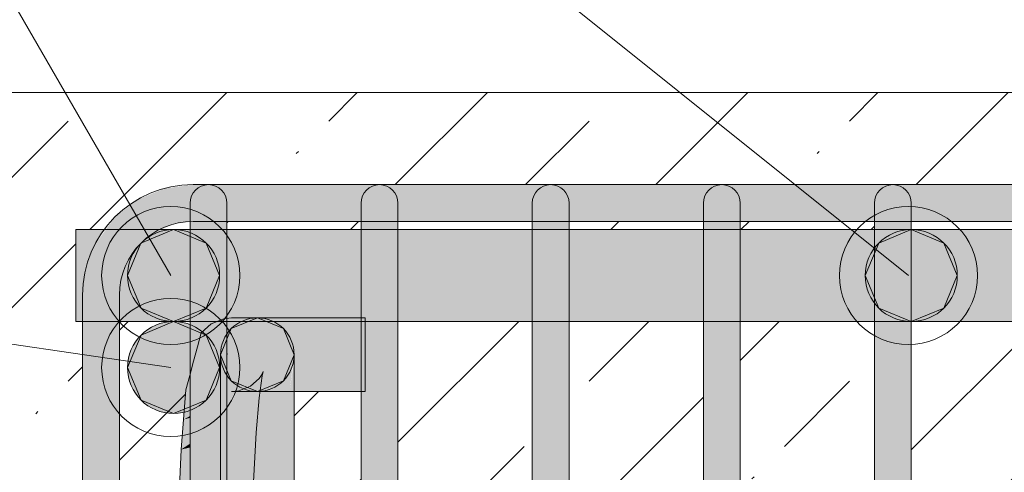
# Model space of a CAD drawing. Header units: millimetres. Extents: x 4307 to 42792, y 1610 to 10025.
# Tile 42 of 256: x 5410 to 5677, y 8817 to 8940. Entities that reach past the tile are written whole.
import ezdxf

# ---------------------------------------------------------------- set-up
doc = ezdxf.new("R2010")
doc.units = ezdxf.units.MM
for name, color, linetype, lineweight in [('S-BEAM', 12, 'Continuous', 9), ('S-COLS', 52, 'Continuous', 9), ('S-RBAR', 171, 'Continuous', 5), ('S-RBAR-IDEN', 171, 'Continuous', 5)]:
    doc.layers.add(name, color=color, linetype=linetype, lineweight=lineweight)

msp = doc.modelspace()

# ---------------------------------------------------------------- hatches: boundary and pattern name
at = {"layer": 'S-BEAM', "lineweight": 5}
h = msp.add_hatch(dxfattribs=at)
h.set_pattern_fill('FP_1', color=256, style=0, pattern_type=2)
h.set_pattern_definition([(45, (5935.59, 5500.453), (-35.35534, 35.35534), []), (45, (5970.943, 5500.453), (-17.6777, 53.033), [25, -12.5, 0.8382, -11.662])])
h.paths.add_polyline_path([(5549.11, 8670), (5745.95, 8670), (5745.95, 8695), (5484.3, 8695), (5484.3, 8670), (5545.22, 8670)])
h.paths.add_polyline_path([(5400, 8670), (5452.05, 8670), (5451.96, 8695.64), (5449.1, 8696.02), (5441.86, 8699.02), (5435.65, 8703.79), (5432.7, 8707.64), (5425, 8707.64), (5425, 8729.64), (5426.86, 8729.64), (5426.86, 8857.8), (5425, 8857.8), (5425, 8882.8), (5433.03, 8882.8), (5435.65, 8886.21), (5442.72, 8891.34), (5449.1, 8893.98), (5456.86, 8895), (5846.86, 8895), (5854.63, 8893.98), (5861.86, 8890.98), (5868.08, 8886.21), (5869.93, 8883.8), (5874.16, 8883.8), (5874.33, 8890), (5884.16, 8890), (5884.16, 8883.8), (5900, 8883.8), (5900, 8920), (5400, 8920), (5400, 8707.64)])
h.paths.add_polyline_path([(5884.16, 8700), (5883.99, 8698.71), (5883.49, 8697.5), (5882.7, 8696.46), (5881.66, 8695.67), (5880.46, 8695.17), (5878.99, 8695.02), (5877.87, 8695.17), (5876.66, 8695.67), (5875.63, 8696.46), (5874.83, 8697.5), (5874.33, 8698.71), (5880.46, 8699.51)])
h.paths.add_polyline_path([(5765.95, 8670), (5900, 8670), (5900, 8707.64), (5884.16, 8707.64), (5884.16, 8700), (5874.16, 8700), (5874.16, 8707.64), (5871.03, 8707.64), (5868.08, 8703.79), (5861.01, 8698.66), (5854.63, 8696.02), (5846.86, 8695), (5765.95, 8695)])
h.paths.add_polyline_path([(5744.78, 8705), (5745.95, 8705), (5745.95, 8707.64), (5744.78, 8707.64), (5744.78, 8707.32)])
h.paths.add_polyline_path([(5545.22, 8705), (5548.94, 8705), (5548.94, 8707.64), (5512.48, 8707.64), (5512.48, 8705)])
h.paths.add_polyline_path([(5584.49, 8705), (5595.4, 8705), (5595.4, 8707.64), (5558.94, 8707.64), (5558.94, 8705)])
h.paths.add_polyline_path([(5651.86, 8705), (5688.32, 8705), (5688.32, 8707.64), (5651.86, 8707.64), (5651.86, 8707.32)])
h.paths.add_polyline_path([(5791.24, 8705), (5827.7, 8705), (5827.7, 8707.64), (5791.24, 8707.64), (5791.24, 8707.32)])
h.paths.add_polyline_path([(5641.86, 8705), (5641.86, 8707.64), (5605.4, 8707.64), (5605.4, 8705), (5623.76, 8705)])
h.paths.add_polyline_path([(5781.24, 8705), (5781.24, 8707.64), (5765.95, 8707.64), (5765.95, 8705), (5780.82, 8705)])
h.paths.add_polyline_path([(5702.29, 8705), (5734.78, 8705), (5734.78, 8707.64), (5698.32, 8707.64), (5698.32, 8705)])
h.paths.add_polyline_path([(5502.48, 8705), (5502.48, 8707.64), (5484.3, 8707.64), (5484.3, 8705)])
h.paths.add_polyline_path([(5837.7, 8705), (5846.86, 8705), (5852.04, 8705.68), (5856.76, 8707.64), (5837.7, 8707.64), (5837.7, 8705.68)])
h.paths.add_polyline_path([(5452.05, 8705.63), (5452.05, 8707.64), (5447.06, 8707.6), (5451.96, 8705.64)])
h.paths.add_polyline_path([(5447.06, 8729.64), (5452.05, 8729.64), (5452.05, 8748.47), (5442.72, 8739.14), (5439.54, 8735), (5437.54, 8729.64), (5439.54, 8729.64)])
h.paths.add_polyline_path([(5484.3, 8729.64), (5490.02, 8729.88), (5502.48, 8742.68), (5502.48, 8838.8), (5484.3, 8838.8), (5484.3, 8729.88)])
h.paths.add_polyline_path([(5820.09, 8729.64), (5827.7, 8729.88), (5827.7, 8857.8), (5817.34, 8857.8), (5805.95, 8853.09), (5791.24, 8841.8), (5791.24, 8729.64)])
h.paths.add_polyline_path([(5884.16, 8729.64), (5900, 8729.64), (5900, 8857.8), (5884.16, 8857.8), (5884.16, 8729.88)])
h.paths.add_polyline_path([(5859.36, 8729.64), (5866.86, 8729.64), (5866.86, 8857.8), (5837.7, 8857.8), (5837.7, 8729.64)])
h.paths.add_polyline_path([(5698.32, 8729.64), (5734.78, 8729.88), (5734.78, 8857.8), (5698.32, 8857.8), (5698.32, 8729.88)])
h.paths.add_polyline_path([(5595.4, 8729.64), (5595.4, 8857.8), (5558.94, 8857.8), (5558.94, 8729.64), (5584.49, 8729.64)])
h.paths.add_polyline_path([(5663.02, 8729.64), (5688.32, 8729.88), (5688.32, 8857.8), (5651.86, 8857.8), (5651.86, 8729.64)])
h.paths.add_polyline_path([(5765.95, 8729.64), (5781.24, 8729.88), (5781.24, 8829.76), (5776.67, 8823.8), (5768.68, 8804.51), (5765.95, 8783.8), (5765.95, 8729.88)])
h.paths.add_polyline_path([(5641.86, 8729.64), (5641.86, 8857.8), (5605.4, 8857.8), (5605.4, 8729.64)])
h.paths.add_polyline_path([(5744.78, 8729.64), (5745.95, 8729.88), (5745.95, 8783.8), (5749.36, 8809.69), (5759.35, 8833.8), (5775.24, 8854.51), (5779.53, 8857.8), (5744.78, 8857.8), (5744.78, 8729.88)])
h.paths.add_polyline_path([(5512.48, 8729.64), (5548.94, 8729.88), (5548.94, 8857.8), (5512.48, 8857.8), (5512.48, 8740.09), (5513.43, 8739.14), (5512.48, 8738.19), (5512.48, 8729.88)])
h.paths.add_polyline_path([(5436.86, 8747.43), (5452.07, 8762.63), (5452.28, 8785.11), (5452.95, 8809.2), (5454.25, 8831.15), (5454.89, 8839.26), (5456.02, 8844.25), (5455.94, 8857.8), (5436.86, 8857.8), (5436.86, 8758.8)])
h.paths.add_polyline_path([(5502.48, 8882.8), (5502.48, 8885), (5466.02, 8885), (5466.02, 8882.8), (5466.69, 8882.8)])
h.paths.add_polyline_path([(5734.78, 8882.8), (5734.78, 8885), (5698.32, 8885), (5698.32, 8882.8), (5702.29, 8882.8)])
h.paths.add_polyline_path([(5456.02, 8882.8), (5456.02, 8884.89), (5451.69, 8884.32), (5448.03, 8882.8), (5451.69, 8882.8)])
h.paths.add_polyline_path([(5512.48, 8882.8), (5548.94, 8882.8), (5548.94, 8885), (5512.48, 8885)])
h.paths.add_polyline_path([(5688.32, 8882.8), (5688.32, 8885), (5651.86, 8885), (5651.86, 8882.8), (5663.02, 8882.8)])
h.paths.add_polyline_path([(5744.78, 8882.8), (5781.24, 8882.8), (5781.24, 8885), (5744.78, 8885)])
h.paths.add_polyline_path([(5641.86, 8882.8), (5641.86, 8885), (5605.4, 8885), (5605.4, 8882.8), (5623.76, 8882.8)])
h.paths.add_polyline_path([(5558.94, 8882.8), (5595.4, 8882.8), (5595.4, 8885), (5558.94, 8885)])
h.paths.add_polyline_path([(5837.7, 8882.8), (5838.35, 8882.8), (5846.86, 8883.8), (5853.28, 8883.8), (5852.04, 8884.32), (5845.95, 8885), (5837.7, 8885), (5837.7, 8883.8)])
h.paths.add_polyline_path([(5820.09, 8882.8), (5827.7, 8882.8), (5827.7, 8885), (5791.24, 8885), (5791.24, 8882.8), (5820.07, 8882.8)])
h.paths.add_polyline_path([(5884.16, 8890), (5874.33, 8891.29), (5874.83, 8892.5), (5875.63, 8893.54), (5876.66, 8894.33), (5877.87, 8894.83), (5879.16, 8895), (5880.46, 8894.83), (5881.66, 8894.33), (5882.7, 8893.54), (5883.49, 8892.5), (5884.03, 8890.98)])
at = {"layer": 'S-RBAR'}
for color, points in [(7, [(5436.86, 8865), (5437.54, 8870.18), (5439.54, 8875), (5442.72, 8879.14), (5447.06, 8882.4), (5451.69, 8884.32), (5456.86, 8885), (5456.86, 8895), (5449.1, 8893.98), (5441.86, 8890.98), (5435.65, 8886.21), (5430.52, 8879.13), (5427.89, 8872.76), (5426.86, 8865), (5427.42, 8865)]), (7, [(5820.09, 8885), (5846.86, 8885), (5846.86, 8895), (5456.86, 8895), (5456.86, 8885), (5780.82, 8885)]), (7, [(5466.02, 8865), (5466.02, 8885), (5456.02, 8884.89), (5456.02, 8865)]), (7, [(5505.96, 8865), (5512.48, 8865), (5512.48, 8885), (5502.48, 8885), (5502.48, 8865)]), (7, [(5558.94, 8865), (5558.94, 8885), (5548.94, 8885), (5548.94, 8865)]), (7, [(5605.4, 8865), (5605.4, 8885), (5595.4, 8885), (5595.4, 8865)]), (7, [(5651.86, 8865), (5651.86, 8885), (5641.86, 8885), (5641.86, 8865)]), (256, [(5451.56, 8857.8), (5460.4, 8861.46), (5464.06, 8870.3), (5460.4, 8879.14), (5451.56, 8882.8), (5442.71, 8879.13), (5439.06, 8870.3), (5442.72, 8861.46)]), (256, [(5651.86, 8857.8), (5660.7, 8861.46), (5664.36, 8870.3), (5660.7, 8879.14), (5651.86, 8882.8), (5643.02, 8879.13), (5639.36, 8870.3), (5643.02, 8861.46)]), (7, [(5426.86, 8725), (5427.97, 8732.98), (5430.88, 8740), (5436.86, 8747.43), (5436.86, 8865), (5426.86, 8865), (5426.86, 8730.18)]), (7, [(5558.94, 8725), (5558.94, 8865), (5548.94, 8865), (5548.94, 8725)]), (7, [(5605.4, 8725), (5605.4, 8865), (5595.4, 8865), (5595.4, 8725)]), (7, [(5651.86, 8725), (5651.86, 8865), (5641.86, 8865), (5641.86, 8725)]), (256, [(5451.56, 8832.8), (5460.4, 8836.46), (5464.06, 8845.3), (5460.4, 8854.14), (5451.56, 8857.8), (5442.72, 8854.14), (5439.06, 8845.3), (5442.72, 8836.46)]), (256, [(5474.3, 8838.8), (5481.37, 8841.73), (5484.3, 8848.8), (5481.37, 8855.87), (5474.3, 8858.8), (5467.23, 8855.87), (5464.3, 8848.8), (5467.23, 8841.73)]), (7, [(5484.3, 8848.8), (5483.96, 8851.39), (5482.96, 8853.8), (5481.37, 8855.87), (5478.48, 8857.8), (5470.12, 8857.8), (5469.3, 8857.46), (5466.69, 8855.17), (5466.02, 8854.1), (5466.02, 8851.21), (5483.96, 8848.85)]), (7, [(5466.02, 8848.8), (5466.24, 8848.8), (5466.02, 8850.87)]), (7, [(5466.02, 8758.8), (5484.3, 8758.8), (5484.3, 8838.8), (5483.08, 8838.99), (5484.3, 8848.8), (5466.02, 8848.8), (5466.02, 8776.59), (5471.01, 8781.57), (5478.08, 8774.5), (5466.02, 8762.45), (5466.02, 8760.02)]), (7, [(5454.89, 8839.26), (5456.02, 8839.53), (5455.91, 8843.03)]), (7, [(5455.94, 8843.14), (5456.02, 8843.15), (5456.02, 8843.44)]), (7, [(5454.25, 8831.15), (5456.02, 8832.13), (5456.02, 8839.47), (5454.89, 8839.26)]), (7, [(5453.61, 8823.03), (5456.02, 8824.63), (5456.02, 8831.66), (5454.25, 8831.15), (5453.84, 8825.98)]), (7, [(5454.25, 8831.15), (5456.02, 8831.66), (5456.02, 8832.13)]), (7, [(5452.95, 8809.2), (5456.02, 8811.9), (5456.02, 8823.58), (5453.61, 8823.03)]), (7, [(5453.61, 8823.03), (5456.02, 8823.58), (5456.02, 8824.63)])]:
    msp.add_hatch(color=color, dxfattribs=at).paths.add_polyline_path(points)
h = msp.add_hatch(color=7, dxfattribs=at)
h.paths.add_polyline_path([(5426.86, 8857.8), (5426.86, 8865), (5427.89, 8872.76), (5430.88, 8880), (5433.03, 8882.8), (5425, 8882.8), (5425, 8857.8)])
h.paths.add_polyline_path([(6060, 8857.8), (6060, 8882.8), (6023.54, 8882.8), (6023.54, 8857.8), (6055.69, 8857.8)])
h.paths.add_polyline_path([(7650, 8857.8), (7650, 8882.8), (7492.9, 8882.8), (7492.9, 8857.8), (7626.35, 8857.8)])
h.paths.add_polyline_path([(6095, 8857.8), (6094.95, 8882.8), (6070, 8882.8), (6070, 8857.8)])
h.paths.add_polyline_path([(5466.02, 8857.8), (5485.86, 8857.8), (5485.86, 8858.8), (5502.48, 8858.8), (5502.48, 8882.8), (5466.02, 8882.8), (5466.02, 8865)])
h.paths.add_polyline_path([(5436.86, 8857.8), (5456.02, 8857.8), (5456.02, 8882.8), (5448.03, 8882.8), (5446.86, 8882.32), (5442.71, 8879.13), (5439.54, 8875), (5437.54, 8870.18), (5436.86, 8865)])
h.paths.add_polyline_path([(6200.95, 8857.8), (6286.91, 8857.8), (6286.91, 8882.8), (6200.95, 8882.8), (6200.95, 8865)])
h.paths.add_polyline_path([(6134.22, 8857.8), (6190.95, 8857.8), (6190.95, 8882.8), (6105, 8882.8), (6105, 8857.8)])
h.paths.add_polyline_path([(7482.9, 8857.8), (7482.9, 8882.8), (7310.4, 8882.8), (7310.4, 8857.8), (7469.28, 8857.8)])
h.paths.add_polyline_path([(5688.32, 8857.8), (5688.32, 8882.8), (5651.86, 8882.8), (5651.86, 8857.8), (5663.02, 8857.8)])
h.paths.add_polyline_path([(6013.54, 8857.8), (6013.54, 8882.8), (5977.08, 8882.8), (5977.15, 8857.8)])
h.paths.add_polyline_path([(6762.49, 8857.8), (6766.67, 8857.8), (6766.67, 8882.8), (6680.72, 8882.8), (6680.72, 8857.8)])
h.paths.add_polyline_path([(5920.62, 8857.8), (5920.62, 8882.8), (5884.16, 8882.8), (5884.16, 8857.8), (5898.62, 8857.8)])
h.paths.add_polyline_path([(6296.91, 8857.8), (6382.86, 8857.8), (6382.86, 8882.8), (6296.91, 8882.8), (6296.91, 8865)])
h.paths.add_polyline_path([(5734.78, 8857.8), (5734.78, 8882.8), (5698.32, 8882.8), (5698.32, 8857.8)])
h.paths.add_polyline_path([(6392.86, 8857.8), (6478.81, 8857.8), (6478.81, 8882.8), (6392.86, 8882.8), (6392.86, 8865)])
h.paths.add_polyline_path([(7300.4, 8857.8), (7300.4, 8882.8), (7127.9, 8882.8), (7127.9, 8857.8), (7233.68, 8857.8)])
h.paths.add_polyline_path([(6776.67, 8857.8), (6862.63, 8857.8), (6862.63, 8882.8), (6776.67, 8882.8), (6776.67, 8865)])
h.paths.add_polyline_path([(5791.24, 8857.8), (5827.7, 8857.8), (5827.7, 8882.8), (5791.24, 8882.8), (5791.24, 8865)])
h.paths.add_polyline_path([(5967.08, 8857.8), (5967.08, 8882.8), (5930.62, 8882.8), (5930.62, 8857.8)])
h.paths.add_polyline_path([(6670.72, 8857.8), (6670.72, 8882.8), (6584.77, 8882.8), (6584.77, 8857.8), (6605.42, 8857.8)])
h.paths.add_polyline_path([(5558.94, 8857.8), (5595.4, 8857.8), (5595.4, 8882.8), (5558.94, 8882.8), (5558.94, 8865)])
h.paths.add_polyline_path([(6872.63, 8857.8), (6958.58, 8857.8), (6958.58, 8882.8), (6872.63, 8882.8), (6872.63, 8865)])
h.paths.add_polyline_path([(6488.81, 8857.8), (6574.77, 8857.8), (6574.77, 8882.8), (6488.81, 8882.8), (6488.81, 8865)])
h.paths.add_polyline_path([(5512.48, 8857.8), (5548.94, 8857.8), (5548.94, 8882.8), (5512.48, 8882.8), (5512.48, 8865)])
h.paths.add_polyline_path([(7117.9, 8857.8), (7117.9, 8882.8), (6968.58, 8882.8), (6968.58, 8857.8), (7076.62, 8857.8)])
h.paths.add_polyline_path([(5866.18, 8857.8), (5866.86, 8857.8), (5866.86, 8865), (5866.18, 8870.18), (5864.18, 8875), (5861.01, 8879.14), (5856.86, 8882.32), (5855.7, 8882.8), (5837.7, 8882.8), (5837.7, 8857.8), (5859.36, 8857.8)])
h.paths.add_polyline_path([(5605.4, 8857.8), (5641.86, 8857.8), (5641.86, 8882.8), (5605.4, 8882.8), (5605.4, 8865)])
h.paths.add_polyline_path([(5744.78, 8857.8), (5781.24, 8857.8), (5781.24, 8882.8), (5744.78, 8882.8), (5744.78, 8865)])
h.paths.add_polyline_path([(5874.16, 8876.82), (5874.16, 8882.8), (5870.69, 8882.8), (5873.2, 8879.13), (5873.88, 8877.5)])
h = msp.add_hatch(color=256, dxfattribs=at)
edge = h.paths.add_edge_path()
edge.add_arc((5451.56, 8870.3), 12.5, 0, 360)
h = msp.add_hatch(color=256, dxfattribs=at)
edge = h.paths.add_edge_path()
edge.add_arc((5651.86, 8870.3), 12.5, 0, 360)
h = msp.add_hatch(color=7, dxfattribs=at)
h.paths.add_polyline_path([(5456.02, 8725), (5466.02, 8725), (5466.02, 8762.45), (5456.02, 8752.45), (5456.02, 8739.14)])
h.paths.add_polyline_path([(5456.02, 8766.59), (5466.02, 8776.59), (5466.02, 8865), (5456.02, 8865), (5456.02, 8772.84)])
h = msp.add_hatch(color=7, dxfattribs=at)
h.paths.add_polyline_path([(5512.48, 8725), (5512.48, 8738.19), (5502.48, 8728.19), (5502.48, 8725), (5505.96, 8725)])
h.paths.add_polyline_path([(5512.48, 8740.09), (5512.48, 8865), (5502.48, 8865), (5502.48, 8858.8), (5503.59, 8858.8), (5503.59, 8838.8), (5502.48, 8838.8), (5502.48, 8742.34), (5506.36, 8746.21)])
h = msp.add_hatch(color=256, dxfattribs=at)
edge = h.paths.add_edge_path()
edge.add_arc((5451.56, 8845.3), 12.5, 0, 360)
h = msp.add_hatch(color=256, dxfattribs=at)
edge = h.paths.add_edge_path()
edge.add_arc((5474.3, 8848.8), 10, 0, 360)
h = msp.add_hatch(color=7, dxfattribs=at)
h.paths.add_polyline_path([(5467.32, 8848.8), (5467.32, 8851.04), (5466.02, 8851.21), (5466.24, 8848.8), (5466.69, 8848.8)])
h.paths.add_polyline_path([(5466.02, 8854.3), (5467.32, 8855.99), (5467.3, 8857.8), (5466.02, 8857.71), (5466.02, 8854.73)])
h = msp.add_hatch(color=7, dxfattribs=at)
h.paths.add_polyline_path([(5483.06, 8838.8), (5503.59, 8838.8), (5503.59, 8858.8), (5485.86, 8858.8), (5485.86, 8857.8), (5478.48, 8857.8), (5479.3, 8857.46), (5481.37, 8855.87), (5482.96, 8853.8), (5483.96, 8851.39), (5484.3, 8847.7), (5484.3, 8846.26), (5483.85, 8844.4), (5483.08, 8838.99)])
h.paths.add_polyline_path([(5467.32, 8848.8), (5484.3, 8848.8), (5467.32, 8851.04)])
h.paths.add_polyline_path([(5467.32, 8855.94), (5469.3, 8857.8), (5467.32, 8857.8), (5467.32, 8855.99)])

# ---------------------------------------------------------------- linework, layer by layer
at = {"layer": 'S-BEAM', "lineweight": 18}
msp.add_line((5900, 8920), (5400, 8920), dxfattribs=at)
at = {"layer": 'S-COLS'}
msp.add_line((5400, 8920), (5800, 8920), dxfattribs=at)
at = {"layer": 'S-RBAR'}
for p, q in [((5846.86, 8895), (5456.86, 8895)), ((5846.86, 8895), (5456.86, 8895)), ((5846.86, 8895), (5456.86, 8895)), ((5846.86, 8895), (5456.86, 8895)), ((5846.86, 8895), (5456.86, 8895)), ((5846.86, 8895), (5456.86, 8895)), ((5846.86, 8895), (5456.86, 8895)), ((5846.86, 8895), (5456.86, 8895)), ((5846.86, 8895), (5456.86, 8895)), ((5846.86, 8895), (5456.86, 8895)), ((5846.86, 8895), (5456.86, 8895)), ((5846.86, 8895), (5456.86, 8895)), ((5846.86, 8895), (5456.86, 8895)), ((5846.86, 8895), (5456.86, 8895)), ((5846.86, 8895), (5456.86, 8895)), ((5846.86, 8895), (5456.86, 8895)), ((5846.86, 8895), (5456.86, 8895)), ((5846.86, 8895), (5456.86, 8895)), ((5846.86, 8895), (5456.86, 8895)), ((5846.86, 8895), (5456.86, 8895)), ((5846.86, 8895), (5456.86, 8895)), ((5456.02, 8865), (5456.02, 8890)), ((5456.02, 8865), (5456.02, 8890)), ((5466.02, 8865), (5466.02, 8890)), ((5466.02, 8865), (5466.02, 8890)), ((5502.48, 8865), (5502.48, 8890)), ((5502.48, 8865), (5502.48, 8890)), ((5512.48, 8865), (5512.48, 8890)), ((5512.48, 8865), (5512.48, 8890)), ((5548.94, 8865), (5548.94, 8890)), ((5548.94, 8865), (5548.94, 8890)), ((5558.94, 8865), (5558.94, 8890)), ((5558.94, 8865), (5558.94, 8890)), ((5595.4, 8865), (5595.4, 8890)), ((5595.4, 8865), (5595.4, 8890)), ((5605.4, 8865), (5605.4, 8890)), ((5605.4, 8865), (5605.4, 8890)), ((5641.86, 8865), (5641.86, 8890)), ((5641.86, 8865), (5641.86, 8890)), ((5651.86, 8865), (5651.86, 8890)), ((5651.86, 8865), (5651.86, 8890)), ((5846.86, 8885), (5456.86, 8885)), ((5846.86, 8885), (5456.86, 8885)), ((5846.86, 8885), (5456.86, 8885)), ((5846.86, 8885), (5456.86, 8885)), ((5846.86, 8885), (5456.86, 8885)), ((5846.86, 8885), (5456.86, 8885)), ((5846.86, 8885), (5456.86, 8885)), ((5846.86, 8885), (5456.86, 8885)), ((5846.86, 8885), (5456.86, 8885)), ((5846.86, 8885), (5456.86, 8885)), ((5846.86, 8885), (5456.86, 8885)), ((5846.86, 8885), (5456.86, 8885)), ((5846.86, 8885), (5456.86, 8885)), ((5846.86, 8885), (5456.86, 8885)), ((5846.86, 8885), (5456.86, 8885)), ((5846.86, 8885), (5456.86, 8885)), ((5846.86, 8885), (5456.86, 8885)), ((5846.86, 8885), (5456.86, 8885)), ((5846.86, 8885), (5456.86, 8885)), ((5846.86, 8885), (5456.86, 8885)), ((5846.86, 8885), (5456.86, 8885)), ((7650, 8882.8), (5425, 8882.8)), ((5425, 8882.8), (5425, 8857.8)), ((7650, 8882.8), (5425, 8882.8)), ((5425, 8882.8), (5425, 8857.8)), ((7650, 8882.8), (5425, 8882.8)), ((5425, 8882.8), (5425, 8857.8)), ((5451.56, 8882.8), (5442.71, 8879.13)), ((5460.4, 8879.14), (5451.56, 8882.8)), ((5651.86, 8882.8), (5643.02, 8879.13)), ((5660.7, 8879.14), (5651.86, 8882.8)), ((5442.71, 8879.13), (5439.06, 8870.3)), ((5464.06, 8870.3), (5460.4, 8879.14)), ((5643.02, 8879.13), (5639.36, 8870.3)), ((5664.36, 8870.3), (5660.7, 8879.14)), ((5439.06, 8870.3), (5442.72, 8861.46)), ((5460.4, 8861.46), (5464.06, 8870.3)), ((5639.36, 8870.3), (5643.02, 8861.46)), ((5660.7, 8861.46), (5664.36, 8870.3)), ((5426.86, 8865), (5426.86, 8725)), ((5426.86, 8865), (5426.86, 8725)), ((5426.86, 8865), (5426.86, 8725)), ((5426.86, 8865), (5426.86, 8725)), ((5426.86, 8865), (5426.86, 8725)), ((5426.86, 8865), (5426.86, 8725)), ((5426.86, 8865), (5426.86, 8725)), ((5426.86, 8865), (5426.86, 8725)), ((5426.86, 8865), (5426.86, 8725)), ((5426.86, 8865), (5426.86, 8725)), ((5426.86, 8865), (5426.86, 8725)), ((5426.86, 8865), (5426.86, 8725)), ((5426.86, 8865), (5426.86, 8725)), ((5426.86, 8865), (5426.86, 8725)), ((5426.86, 8865), (5426.86, 8725)), ((5426.86, 8865), (5426.86, 8725)), ((5426.86, 8865), (5426.86, 8725)), ((5426.86, 8865), (5426.86, 8725)), ((5426.86, 8865), (5426.86, 8725)), ((5426.86, 8865), (5426.86, 8725)), ((5426.86, 8865), (5426.86, 8725)), ((5436.86, 8865), (5436.86, 8725)), ((5436.86, 8865), (5436.86, 8725)), ((5436.86, 8865), (5436.86, 8725)), ((5436.86, 8865), (5436.86, 8725)), ((5436.86, 8865), (5436.86, 8725)), ((5436.86, 8865), (5436.86, 8725)), ((5436.86, 8865), (5436.86, 8725)), ((5436.86, 8865), (5436.86, 8725)), ((5436.86, 8865), (5436.86, 8725)), ((5436.86, 8865), (5436.86, 8725)), ((5436.86, 8865), (5436.86, 8725)), ((5436.86, 8865), (5436.86, 8725)), ((5436.86, 8865), (5436.86, 8725)), ((5436.86, 8865), (5436.86, 8725)), ((5436.86, 8865), (5436.86, 8725)), ((5436.86, 8865), (5436.86, 8725)), ((5436.86, 8865), (5436.86, 8725)), ((5436.86, 8865), (5436.86, 8725)), ((5436.86, 8865), (5436.86, 8725)), ((5436.86, 8865), (5436.86, 8725)), ((5436.86, 8865), (5436.86, 8725)), ((5456.02, 8725), (5456.02, 8865)), ((5456.02, 8865), (5456.02, 8725)), ((5466.02, 8725), (5466.02, 8865)), ((5466.02, 8865), (5466.02, 8725)), ((5502.48, 8725), (5502.48, 8865)), ((5502.48, 8865), (5502.48, 8725)), ((5512.48, 8725), (5512.48, 8865)), ((5512.48, 8865), (5512.48, 8725)), ((5548.94, 8725), (5548.94, 8865)), ((5548.94, 8865), (5548.94, 8725)), ((5558.94, 8725), (5558.94, 8865)), ((5558.94, 8865), (5558.94, 8725)), ((5595.4, 8725), (5595.4, 8865)), ((5595.4, 8865), (5595.4, 8725)), ((5605.4, 8725), (5605.4, 8865)), ((5605.4, 8865), (5605.4, 8725)), ((5641.86, 8725), (5641.86, 8865)), ((5641.86, 8865), (5641.86, 8725)), ((5651.86, 8725), (5651.86, 8865)), ((5651.86, 8865), (5651.86, 8725)), ((5442.72, 8861.46), (5451.56, 8857.8)), ((5451.56, 8857.8), (5460.4, 8861.46)), ((5643.02, 8861.46), (5651.86, 8857.8)), ((5651.86, 8857.8), (5660.7, 8861.46)), ((7650, 8857.8), (5425, 8857.8)), ((7650, 8857.8), (5425, 8857.8)), ((7650, 8857.8), (5425, 8857.8)), ((5451.56, 8857.8), (5442.72, 8854.14)), ((5460.4, 8854.14), (5451.56, 8857.8)), ((5459.09, 8854.77), (5461.79, 8857.2)), ((5461.79, 8857.2), (5465.2, 8858.58)), ((5465.2, 8858.58), (5467.32, 8858.8)), ((5474.3, 8858.8), (5467.23, 8855.87)), ((5467.32, 8858.8), (5503.59, 8858.8)), ((5481.37, 8855.87), (5474.3, 8858.8)), ((5503.59, 8838.8), (5503.59, 8858.8)), ((5458.04, 8850.9), (5459.09, 8854.77)), ((5467.23, 8855.87), (5464.3, 8848.8)), ((5484.3, 8848.8), (5481.37, 8855.87)), ((5442.72, 8854.14), (5439.06, 8845.3)), ((5464.06, 8845.3), (5460.4, 8854.14)), ((5456.99, 8847.02), (5458.04, 8850.9)), ((5455.94, 8843.14), (5456.99, 8847.02)), ((5464.3, 8758.8), (5464.3, 8848.8)), ((5464.3, 8848.8), (5467.23, 8841.73)), ((5481.37, 8841.73), (5484.3, 8848.8)), ((5484.3, 8758.8), (5484.3, 8848.8)), ((5439.06, 8845.3), (5442.72, 8836.46)), ((5460.4, 8836.46), (5464.06, 8845.3)), ((5475.71, 8843.84), (5475.4, 8843.26)), ((5475.61, 8843.03), (5475.88, 8844.25)), ((5475.88, 8844.25), (5475.71, 8843.84)), ((5454.89, 8839.26), (5455.94, 8843.14)), ((5467.23, 8841.73), (5474.3, 8838.8)), ((5474.76, 8842.35), (5472.45, 8840.28)), ((5474.3, 8838.8), (5481.37, 8841.73)), ((5475.4, 8843.26), (5474.76, 8842.35)), ((5474.77, 8837.09), (5475.61, 8843.03)), ((5454.25, 8831.15), (5454.89, 8839.26)), ((5469.3, 8839.01), (5467.32, 8838.8)), ((5467.32, 8838.8), (5503.59, 8838.8)), ((5472.45, 8840.28), (5469.3, 8839.01)), ((5442.72, 8836.46), (5451.56, 8832.8)), ((5451.56, 8832.8), (5460.4, 8836.46)), ((5473.95, 8827.66), (5474.77, 8837.09)), ((5453.61, 8823.03), (5454.25, 8831.15)), ((5472.93, 8808.41), (5473.95, 8827.66)), ((5452.95, 8809.2), (5453.61, 8823.03))]:
    msp.add_line(p, q, dxfattribs=at)
for centre, radius in [((5451.56, 8870.3), 12.5), ((5651.86, 8870.3), 12.5), ((5451.56, 8845.3), 12.5), ((5474.3, 8848.8), 10)]:
    msp.add_circle(centre, radius, dxfattribs=at)
for centre, radius, start in [((5456.86, 8865), 30, 90), ((5456.86, 8865), 30, 90), ((5456.86, 8865), 30, 90), ((5456.86, 8865), 30, 90), ((5456.86, 8865), 30, 90), ((5456.86, 8865), 30, 90), ((5456.86, 8865), 30, 90), ((5456.86, 8865), 30, 90), ((5456.86, 8865), 30, 90), ((5456.86, 8865), 30, 90), ((5456.86, 8865), 30, 90), ((5456.86, 8865), 30, 90), ((5456.86, 8865), 30, 90), ((5456.86, 8865), 30, 90), ((5456.86, 8865), 30, 90), ((5456.86, 8865), 30, 90), ((5456.86, 8865), 30, 90), ((5456.86, 8865), 30, 90), ((5456.86, 8865), 30, 90), ((5456.86, 8865), 30, 90), ((5456.86, 8865), 30, 90), ((5461.02, 8890), 5, 0), ((5461.02, 8890), 5, 0), ((5507.48, 8890), 5, 0), ((5507.48, 8890), 5, 0), ((5553.94, 8890), 5, 0), ((5553.94, 8890), 5, 0), ((5600.4, 8890), 5, 0), ((5600.4, 8890), 5, 0), ((5646.86, 8890), 5, 0), ((5646.86, 8890), 5, 0), ((5456.86, 8865), 20, 90), ((5456.86, 8865), 20, 90), ((5456.86, 8865), 20, 90), ((5456.86, 8865), 20, 90), ((5456.86, 8865), 20, 90), ((5456.86, 8865), 20, 90), ((5456.86, 8865), 20, 90), ((5456.86, 8865), 20, 90), ((5456.86, 8865), 20, 90), ((5456.86, 8865), 20, 90), ((5456.86, 8865), 20, 90), ((5456.86, 8865), 20, 90), ((5456.86, 8865), 20, 90), ((5456.86, 8865), 20, 90), ((5456.86, 8865), 20, 90), ((5456.86, 8865), 20, 90), ((5456.86, 8865), 20, 90), ((5456.86, 8865), 20, 90), ((5456.86, 8865), 20, 90), ((5456.86, 8865), 20, 90), ((5456.86, 8865), 20, 90), ((5474.3, 8848.8), 10, 0)]:
    msp.add_arc(centre, radius, start, 180, dxfattribs=at)
at = {"layer": 'S-RBAR-IDEN'}
for p, q in [((5651.08, 8870.3), (5278.43, 9169.45)), ((5450.78, 8870.3), (5278.43, 9169.45)), ((5450.78, 8845.3), (4996.35, 8911.76))]:
    msp.add_line(p, q, dxfattribs=at)
for centre in [(5450.78, 8870.3), (5651.08, 8870.3), (5450.78, 8845.3)]:
    msp.add_circle(centre, 18.75, dxfattribs=at)

doc.saveas('drawing.dxf')
